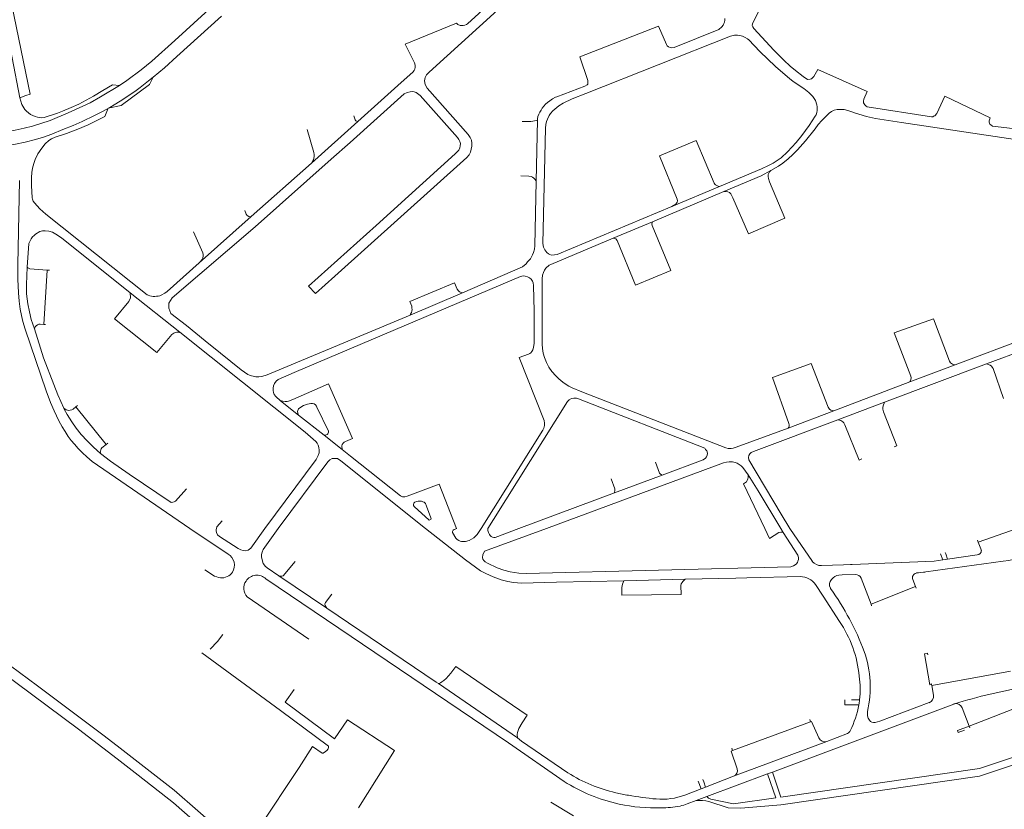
# Model space of a CAD drawing. Extents: x 145000 to 155000, y 457500 to 470000.
# Tile 82 of 256: x 150285 to 150956, y 459309 to 459847. Entities that reach past the tile are written whole.
import ezdxf

# ---------------------------------------------------------------- set-up
doc = ezdxf.new("R2010")
doc.units = 0
doc.header["$LTSCALE"] = 0.2
doc.header["$MEASUREMENT"] = 0
doc.layers.add('kant verharding', color=252, linetype='Continuous', lineweight=0)

msp = doc.modelspace()

# ---------------------------------------------------------------- linework, layer by layer
at = {"layer": 'kant verharding', "lineweight": 0}
for p, q in [((150547.43, 459829.89), (150582.41, 459844.29)), ((150719.95, 459842.32), (150666.44, 459821.25)), ((150862.29, 459797.83), (150828.68, 459812.8)), ((150946.06, 459779.85), (150915.15, 459794.52)), ((150345.07, 459786.27), (150346.01, 459786.83)), ((150483.47, 459748.97), (150515.17, 459777.3)), ((150637.46, 459778.1), (150636.56, 459736.61)), ((150442.46, 459712.45), (150483.47, 459748.97)), ((150445.22, 459705.6), (150496.88, 459751.56)), ((150292.7, 459733.72), (150292.7, 459739.2)), ((150761.61, 459733.07), (150790.31, 459745.02)), ((150761.61, 459733.07), (150729.14, 459719.45)), ((150715.96, 459708.96), (150764.63, 459729.59)), ((150406.92, 459680.89), (150442.46, 459712.45)), ((150527.71, 459706.4), (150481.55, 459665.17)), ((150689.04, 459697.72), (150715.96, 459708.96)), ((150301.1, 459639.04), (150303.49, 459675.99)), ((150303.49, 459675.99), (150304.94, 459675.86)), ((150481.55, 459665.17), (150486.37, 459660.13)), ((150550.5, 459654.56), (150580.94, 459667.42)), ((150359.99, 459660.41), (150393.79, 459633.69)), ((150586.33, 459660.49), (150550.67, 459645.4)), ((150301.1, 459639.04), (150302.25, 459638.95)), ((150411.15, 459627.88), (150398.41, 459638.3)), ((150922.23, 459611.52), (150981.1, 459633.55)), ((150421.53, 459619.47), (150411.15, 459627.88)), ((150421.53, 459619.47), (150435.68, 459608)), ((150975.71, 459624.17), (150943.45, 459612.08)), ((150943.45, 459612.08), (150874.14, 459586.05)), ((150922.23, 459611.52), (150891.23, 459599.76)), ((150511.38, 459561.16), (150495.13, 459598.58)), ((150891.23, 459599.76), (150839.52, 459580.11)), ((150462.41, 459586.99), (150474.78, 459577.21)), ((150842.26, 459574.01), (150874.14, 459586.05)), ((150322.98, 459582.85), (150324.08, 459583.74)), ((150322.98, 459582.85), (150343.61, 459557.26)), ((150808.33, 459568.37), (150839.52, 459580.11)), ((150474.78, 459577.21), (150492.14, 459563.41)), ((150343.61, 459557.26), (150344.78, 459558)), ((150492.14, 459563.41), (150504.41, 459553.79)), ((150504.41, 459553.79), (150510.12, 459549.21)), ((150722.52, 459536.21), (150690.11, 459524.14)), ((150624.82, 459500), (150690.11, 459524.14)), ((150400.7, 459500), (150426.64, 459482.45)), ((150803.29, 459500), (150804.93, 459497.28)), ((150824.85, 459477.5), (150809.52, 459500)), ((150937.94, 459490.68), (150964.34, 459500)), ((150937.5, 459491.88), (150937.94, 459490.68)), ((150937.94, 459490.68), (150940.03, 459484.97)), ((150895.56, 459469.49), (150954.89, 459477.56)), ((150912.28, 459482.56), (150913.67, 459478.52)), ((150913.67, 459478.52), (150916.98, 459479.01)), ((150915.39, 459483.63), (150915.73, 459482.66)), ((150915.73, 459482.66), (150916.98, 459479.01)), ((150937.19, 459482), (150916.98, 459479.01)), ((150846.02, 459475.19), (150831.08, 459474.59)), ((150850.89, 459475.38), (150846.02, 459475.19)), ((150851.95, 459475.42), (150851.77, 459475.42)), ((150461.35, 459467.77), (150493.88, 459445.56)), ((150738.26, 459465.31), (150696.4, 459464.27)), ((150772.64, 459466.05), (150738.26, 459465.31)), ((150780.17, 459466.33), (150772.64, 459466.05)), ((150780.17, 459466.33), (150816.74, 459467.25)), ((150842.95, 459468.16), (150845.28, 459468.25)), ((150845.28, 459468.25), (150854.11, 459468.59)), ((150858.19, 459466.07), (150864.83, 459448.32)), ((150895.12, 459460.39), (150893.25, 459465.14)), ((150895.93, 459469.7), (150901.61, 459470.08)), ((150827.08, 459461.8), (150832.22, 459453.83)), ((150864.83, 459448.32), (150895.12, 459460.39)), ((150895.57, 459459.24), (150895.12, 459460.39)), ((150439.77, 459453.3), (150481.76, 459424.58)), ((150832.22, 459453.83), (150843.3, 459436.63)), ((150493.88, 459445.56), (150568.58, 459395.23)), ((150864.83, 459448.32), (150865.23, 459447.24)), ((150408.85, 459415.15), (150462.39, 459375.83)), ((150296.73, 459392.72), (150278.49, 459406.35)), ((150906.19, 459392.91), (150959.88, 459402.73)), ((150342.19, 459358.65), (150296.73, 459392.72)), ((150568.58, 459395.23), (150570.09, 459394.2)), ((150623.82, 459357.17), (150570.09, 459394.2)), ((150905.92, 459394.39), (150906.08, 459393.56)), ((150906.08, 459393.56), (150906.19, 459392.91)), ((150906.19, 459392.91), (150907.38, 459386.35)), ((150797.59, 459333.93), (150921.18, 459380.29)), ((150846.94, 459381.65), (150846.94, 459383.08)), ((150851.54, 459383.07), (150856.98, 459383.06)), ((150921.66, 459380.44), (150921.18, 459380.29)), ((150926.97, 459377.66), (150931.65, 459365.19)), ((150931.65, 459365.19), (150969.67, 459379.87)), ((150823.71, 459368.22), (150823.06, 459369.86)), ((150770.53, 459348.61), (150823.71, 459368.22)), ((150931.65, 459365.19), (150932.15, 459363.99)), ((150353.17, 459350.12), (150342.19, 459358.65)), ((150626.7, 459355.08), (150623.82, 459357.17)), ((150848.88, 459360.29), (150834.77, 459354.75)), ((150658.29, 459333.35), (150626.7, 459355.08)), ((150769.97, 459350.23), (150770.53, 459348.61)), ((150771.19, 459331.05), (150834.77, 459354.75)), ((150771.19, 459331.05), (150752.1, 459323.7)), ((150794.22, 459332.67), (150797.59, 459333.93)), ((150747.14, 459327.66), (150749.02, 459322.51)), ((150749.02, 459322.51), (150752.1, 459323.7)), ((150750.25, 459328.77), (150750.81, 459327.22)), ((150750.81, 459327.22), (150752.1, 459323.7)), ((150749.02, 459322.51), (150737.96, 459318.25)), ((150662.19, 459304.16), (150646.61, 459313.42))]:
    msp.add_line(p, q, dxfattribs=at)
at = {"layer": 'kant verharding', "lineweight": 0, "flags": 128}
for points in [[(150284.87, 459793.38), (150279.44, 459820.68), (150261.62, 459910.76), (150259.94, 459918.48), (150258.59, 459923.85), (150257.03, 459928.47), (150258.14, 459930.52)], [(150486.37, 459660.13), (150499.4, 459671.79), (150589.4, 459752.79), (150590.94, 459754.63), (150591.78, 459756.32), (150592.4, 459758.32), (150592.74, 459760.52), (150592.74, 459762.52), (150592.48, 459764.52), (150591.72, 459766.28), (150590.24, 459768.52), (150562.28, 459800.01), (150560.9, 459802.45), (150560.53, 459804.91), (150560.92, 459807.36), (150561.84, 459809.1), (150563.76, 459810.94), (150654.36, 459893.3)], [(150291.74, 459795.86), (150279.31, 459856.54), (150279.43, 459858.34), (150279.82, 459859.64), (150280.68, 459860.68), (150281.64, 459861.53), (150283.44, 459862.29), (150310.39, 459868.25), (150307.36, 459875.93), (150305.95, 459875.44)], [(150582.41, 459844.29), (150583.32, 459843.28), (150584.92, 459842.81), (150585.99, 459842.65), (150586.94, 459842.72), (150587.92, 459842.96), (150589.13, 459843.4), (150589.83, 459843.92), (150623.28, 459874.45)], [(150352.69, 459801.74), (150357.7, 459805.12), (150367.52, 459812.54), (150374.71, 459818.48), (150390.39, 459832.58), (150431.72, 459870.36)], [(150828.68, 459812.8), (150825.84, 459808), (150825.18, 459807.16), (150824.17, 459806.46), (150823.29, 459806.1), (150821.62, 459805.99), (150818.61, 459808.02), (150813.32, 459811.99), (150809.64, 459815.03), (150805.52, 459819.05), (150802.18, 459822.16), (150798.53, 459825.87), (150784.88, 459840.68), (150784.22, 459841.69), (150783.95, 459842.69), (150784.14, 459843.74), (150792.27, 459860.54)], [(150375.65, 459807.41), (150383.27, 459813.77), (150391.8, 459821.63), (150422.09, 459848.98)], [(150765.17, 459847.57), (150765.11, 459846.41), (150764.92, 459845.01), (150764.57, 459843.99), (150764.11, 459842.92), (150763.27, 459841.7), (150761.07, 459839.94), (150730.71, 459827.72), (150728.89, 459827.52), (150727.97, 459827.71), (150726.9, 459828.14), (150725.98, 459828.95), (150725.44, 459829.86), (150719.95, 459842.32)], [(150729.14, 459719.45), (150651.01, 459686.75), (150649.08, 459686.32), (150647.15, 459686.26), (150646.06, 459686.67), (150645.04, 459687.16), (150643.99, 459687.97), (150643.2, 459688.92), (150642.54, 459689.81), (150641.68, 459691.74), (150641.15, 459694.12), (150642.91, 459772.7), (150643.23, 459775.15), (150643.68, 459777.2), (150644.32, 459778.89), (150645.42, 459781.26), (150646.41, 459782.75), (150648.02, 459784.59), (150651.98, 459787.93), (150655.13, 459789.78), (150661.08, 459792.65), (150670.57, 459796.3), (150769.19, 459835.54), (150771.72, 459836.04), (150773.95, 459836.2), (150775.55, 459835.91), (150777.22, 459835.34), (150779.11, 459834.6), (150780.76, 459833.66), (150781.48, 459833), (150789.18, 459825.04), (150799.85, 459814.66), (150804.69, 459810.39), (150809.4, 459806.49)], [(150515.17, 459777.3), (150544.74, 459803.79), (150552.58, 459810.9), (150553.49, 459811.94), (150553.88, 459812.96), (150554.21, 459814.31), (150554.13, 459815.69), (150553.76, 459817.22), (150547.43, 459829.89)], [(150666.44, 459821.25), (150671.78, 459805.29), (150671.96, 459803.89), (150671.8, 459802.79), (150671.35, 459802.27), (150669.71, 459801.36), (150650.74, 459794.07), (150649.93, 459793.83), (150647.82, 459792.62), (150646.03, 459791.29), (150644.4, 459790.23), (150643.11, 459789.09), (150640.69, 459786.41), (150640, 459785.11), (150639.11, 459783.64), (150638.42, 459782.27), (150637.86, 459780.63), (150637.59, 459779.2), (150637.46, 459778.1)], [(150375.65, 459807.41), (150373.23, 459802.48), (150353.79, 459788.22), (150345.07, 459786.27)], [(150346.01, 459786.83), (150353.09, 459791.08), (150363.06, 459797.62), (150366.73, 459800.39), (150372.53, 459804.89), (150375.65, 459807.41)], [(150809.4, 459806.49), (150811.76, 459804.62), (150818.97, 459799.72), (150822.43, 459797.09), (150823.86, 459795.75), (150825.2, 459794.26), (150826.14, 459792.92), (150827, 459791.49), (150827.9, 459788.65), (150828.09, 459787.37), (150828.16, 459786.42), (150828.12, 459784.84), (150827.88, 459783.52), (150827.44, 459781.87), (150826.81, 459780.83)], [(150210.52, 459769.18), (150236.9, 459768.26), (150251.89, 459768.2), (150258.07, 459768.47), (150265.78, 459768.97), (150271.01, 459769.48), (150277.05, 459770.47), (150281.56, 459771.28), (150287.83, 459772.65), (150293.45, 459774.08), (150305.39, 459778.05), (150317.82, 459783.29), (150332.59, 459790.09), (150339.83, 459794.05), (150352.69, 459801.74)], [(150352.69, 459801.74), (150347.82, 459802.28), (150341.42, 459798.29), (150335.04, 459794.47), (150330.08, 459791.81), (150324.93, 459789.16), (150319.78, 459786.75), (150313.95, 459784.25), (150310.54, 459782.91), (150301.43, 459779.93), (150299.75, 459779.83), (150298.23, 459779.99), (150296.76, 459780.3), (150295.23, 459780.69), (150292.07, 459782.15), (150289.31, 459784.35), (150288.17, 459785.41), (150286.15, 459788.83), (150284.87, 459793.38)], [(150284.87, 459793.38), (150288.78, 459795.07), (150291.74, 459795.86)], [(150496.88, 459751.56), (150509.89, 459763), (150546.79, 459796.1), (150548.62, 459797.01), (150550.68, 459797.59), (150552.23, 459797.68), (150553.55, 459797.52), (150554.83, 459796.95), (150555.7, 459796.34), (150557.51, 459794.93), (150583.09, 459766.34), (150583.93, 459765.1), (150584.62, 459763.72), (150585.03, 459762.19), (150584.94, 459760.79), (150584.6, 459759.34), (150583.91, 459757.64), (150581.54, 459755.16), (150527.71, 459706.4)], [(150915.15, 459794.52), (150909.61, 459782.66), (150908.22, 459781.14), (150907.47, 459780.83), (150906.87, 459780.53), (150906.04, 459780.46), (150862.17, 459787.25), (150861.48, 459787.73), (150860.53, 459788.54), (150860.07, 459789.29), (150859.8, 459790), (150859.61, 459791.15), (150859.85, 459792.55), (150862.29, 459797.83)], [(150230.92, 459759.41), (150244.2, 459759.14), (150254.91, 459759.04), (150268.53, 459760.11), (150276.06, 459760.95), (150281.8, 459761.87), (150288.47, 459763.14), (150295.49, 459764.92), (150300.86, 459766.65), (150306.55, 459768.7), (150314.14, 459771.71), (150321.04, 459774.5), (150327.3, 459777.35), (150335.67, 459781.42), (150340.57, 459783.93), (150346.01, 459786.83)], [(150292.7, 459739.2), (150292.86, 459742.45), (150293.38, 459745.4), (150294.26, 459748.62), (150295.29, 459751.36), (150296.98, 459755.15), (150299.71, 459759.1), (150302.14, 459762.01), (150304.54, 459764.27), (150306.35, 459765.47), (150308.79, 459766.53), (150316.49, 459769.16), (150324.22, 459772.09), (150331.28, 459775.03), (150342.66, 459780.71), (150345.07, 459786.27)], [(150515.17, 459777.3), (150514.38, 459777.49), (150513.83, 459777.82), (150513.31, 459778.4), (150512.32, 459781.2)], [(150826.81, 459780.83), (150822.62, 459774.53), (150817.61, 459767.67), (150813.84, 459763.03), (150807.83, 459756.7), (150803.56, 459752.61), (150798.22, 459748.95), (150795.03, 459747.21), (150790.31, 459745.02)], [(150978.37, 459762.82), (150885.63, 459776.61), (150867.89, 459779.28), (150861.65, 459780.61), (150853.65, 459783.23), (150851.77, 459783.94), (150849.05, 459784.73), (150846.46, 459785.45), (150843.81, 459785.55), (150841.78, 459785.45), (150839.8, 459784.91), (150838.02, 459784.15), (150836.28, 459782.92), (150834.39, 459781.21), (150831.26, 459777.88), (150828.91, 459775.18), (150826.8, 459772.37), (150820.1, 459764.07), (150814.74, 459757.94), (150811.49, 459754.81), (150808.28, 459751.89), (150804.83, 459748.99), (150801.76, 459746.79), (150796.63, 459743.79)], [(151000, 459778.29), (150996.82, 459771.38), (150995.96, 459770.28), (150994.87, 459769.36), (150993.59, 459768.73), (150992.41, 459768.49), (150991.14, 459768.37), (150989.66, 459768.49), (150985.87, 459769.57), (150982.67, 459770), (150947.71, 459774.2), (150946.42, 459774.89), (150945.85, 459775.57), (150945.5, 459776.15), (150945.36, 459776.88), (150945.39, 459777.83), (150946.06, 459779.85)], [(150627.13, 459777.25), (150632.92, 459777.24), (150634.35, 459777.46), (150636.61, 459777.89), (150637.46, 459778.1)], [(150483.47, 459748.97), (150484.46, 459750.38), (150484.89, 459751.25), (150485.17, 459752.18), (150485.39, 459753.4), (150485.4, 459754.68), (150485.16, 459756.13), (150480.55, 459771.71)], [(150729.14, 459719.45), (150731.85, 459721), (150732.31, 459721.52), (150732.69, 459722.4), (150732.9, 459723.32), (150732.81, 459724.37), (150720.64, 459753.87), (150745.75, 459764.35), (150757.92, 459735.28), (150758.29, 459734.68), (150758.96, 459734.09), (150760.68, 459733.3), (150761.61, 459733.07)], [(150636.56, 459736.61), (150636.36, 459737.09), (150635.72, 459737.97), (150634.97, 459738.76), (150634.25, 459739.34), (150633.13, 459739.8), (150631.71, 459739.99), (150626.12, 459740.31)], [(150764.63, 459729.59), (150766.2, 459729.6), (150767.35, 459729.41), (150768.45, 459728.83), (150769.36, 459728.07), (150770.69, 459725.35), (150781.35, 459700.83), (150806.09, 459711.36), (150795.63, 459736.21), (150794.9, 459738.32), (150794.74, 459739.85), (150794.83, 459741.05), (150795.77, 459742.87), (150796.63, 459743.79)], [(150796.63, 459743.79), (150790.06, 459740.19), (150764.63, 459729.59)], [(150284.48, 459737.05), (150283.5, 459679.54), (150283.49, 459669.76), (150283.78, 459660.54), (150284.23, 459654.78), (150285.02, 459649.3), (150285.84, 459645.06), (150286.75, 459641.05), (150288.35, 459635.73), (150302.8, 459593.75), (150305.78, 459585.82), (150308.23, 459580.21), (150311.35, 459573.4), (150313.56, 459569.28), (150315.56, 459565.98), (150317.81, 459562.68), (150319.81, 459559.98), (150322.06, 459557.41), (150324.51, 459554.54), (150327.51, 459551.56), (150330.51, 459548.72), (150334.16, 459545.64), (150400.7, 459500)], [(150406.92, 459680.89), (150385.18, 459661.37), (150383.69, 459660.18), (150381.15, 459658.98), (150380.2, 459658.56), (150379.07, 459658.32), (150377.97, 459658.23), (150376.79, 459657.97), (150375.54, 459658.03), (150374.49, 459658.24), (150373.47, 459658.5), (150372.27, 459658.91), (150371.62, 459659.24), (150302.4, 459714.08), (150298.38, 459717.75), (150294.72, 459721.81), (150293.86, 459723.04), (150293.34, 459724.28), (150293.15, 459725.3), (150292.7, 459733.72)], [(150586.33, 459660.49), (150620.49, 459675.19), (150627.27, 459678.31), (150629.76, 459680.24), (150630.83, 459681.58), (150631.76, 459682.5), (150632.77, 459683.72), (150633.54, 459685.08), (150634.2, 459686.38), (150634.79, 459687.98), (150635.41, 459690.3), (150635.66, 459692.62), (150636.56, 459736.61)], [(150442.46, 459712.45), (150441.83, 459712.41), (150440.73, 459712.52), (150439.76, 459713.15), (150439.05, 459714.03), (150438.01, 459716.57)], [(150445.22, 459705.6), (150388.61, 459657.05), (150386.42, 459653.44), (150386.36, 459650.01), (150387.76, 459646.44), (150398.41, 459638.3)], [(150715.96, 459708.96), (150715.57, 459707.49), (150715.78, 459706.41), (150728.49, 459675.76), (150704.36, 459665.77), (150691.75, 459696.11), (150690.88, 459697.3), (150690.14, 459697.56), (150689.04, 459697.72)], [(150289.8, 459678.01), (150290.89, 459694.07), (150292.4, 459697.34), (150293.51, 459698.65), (150294.5, 459699.62), (150295.55, 459700.51), (150298.45, 459702.24), (150300.2, 459702.77), (150302.01, 459702.85), (150304.53, 459702.63), (150307, 459701.83), (150309.34, 459700.59), (150313.19, 459697.92), (150359.99, 459660.41)], [(150403.12, 459702.19), (150409.39, 459687.73), (150409.65, 459686.67), (150409.69, 459685.52), (150409.51, 459684.47), (150409.27, 459683.57), (150408.59, 459682.7), (150407.96, 459681.98), (150406.92, 459680.89)], [(150689.04, 459697.72), (150646.55, 459679.93), (150645.49, 459679.32), (150643.3, 459677.26), (150642.36, 459675.87), (150641.67, 459674.32), (150641.03, 459672.5), (150640.63, 459670.13), (150640.78, 459637.54), (150640.7, 459625.43), (150640.92, 459622.65), (150641.26, 459621.04), (150641.49, 459619.39), (150642.32, 459616.55), (150643.74, 459613.09), (150645.31, 459609.92), (150647.39, 459607.02), (150650.01, 459604.02), (150652.09, 459602), (150654.85, 459599.62), (150657.06, 459598.1), (150658.93, 459596.98), (150661.24, 459595.78), (150667.75, 459593.02), (150765.79, 459554.86), (150767.39, 459554.49), (150769.44, 459554.5), (150770.99, 459554.71), (150773.02, 459555.37), (150808.33, 459568.37)], [(150289.8, 459678.01), (150289.29, 459666.21), (150289.36, 459659.87), (150290.14, 459653.08), (150291.27, 459647.57), (150292.6, 459642.4), (150294.67, 459635.9)], [(150303.49, 459675.99), (150291.59, 459676.92), (150290.64, 459677.23), (150290.17, 459677.66), (150290, 459677.89), (150289.8, 459678.01)], [(150599.1, 459500), (150641.14, 459567.01), (150641.86, 459568.35), (150642.35, 459570.05), (150642.41, 459571.6), (150642.15, 459573.56), (150625.06, 459616.34), (150631.43, 459618.63), (150632.24, 459619.17), (150632.92, 459619.72), (150633.75, 459620.64), (150634.41, 459621.73), (150634.82, 459623.15), (150635.25, 459626.2), (150635.38, 459648.1), (150634.9, 459665.51), (150634.52, 459667.23), (150634.13, 459668.39), (150633.22, 459669.72), (150632.08, 459670.71), (150630.71, 459671.45), (150629.21, 459671.98), (150627.81, 459672), (150625.93, 459671.64), (150510.76, 459622.81)], [(150580.94, 459667.42), (150582.88, 459662.95), (150583.64, 459661.96), (150584.41, 459661.28), (150585.16, 459660.92), (150585.81, 459660.72), (150586.33, 459660.49)], [(150393.79, 459633.69), (150393.29, 459633.57), (150392.74, 459633.78), (150391.84, 459633.73), (150390.66, 459633.39), (150389.7, 459633.05), (150388.42, 459632.21), (150378.03, 459619.79), (150349.39, 459642.88), (150359.13, 459654.63), (150360.15, 459657.07), (150360.29, 459658.27), (150360.07, 459659.43), (150359.99, 459660.41)], [(150550.67, 459645.4), (150550.93, 459645.87), (150551.69, 459647.09), (150552, 459648.01), (150552.06, 459649.16), (150552.02, 459650.16), (150551.8, 459651.44), (150550.5, 459654.56)], [(150435.68, 459608), (150440.11, 459604.91), (150441.2, 459604.42), (150442.57, 459603.96), (150443.85, 459603.7), (150445.7, 459603.38), (150447.6, 459603.24), (150449.35, 459603.52), (150451.93, 459604.15), (150453.34, 459604.54), (150550.67, 459645.4)], [(150294.67, 459635.9), (150295.33, 459637.42), (150295.84, 459638.11), (150296.82, 459638.76), (150297.72, 459639.17), (150298.7, 459639.24), (150301.1, 459639.04)], [(150891.23, 459599.76), (150892.07, 459601.51), (150892.16, 459602.58), (150892.07, 459603.76), (150880.63, 459633.2), (150907.51, 459642.89), (150918.43, 459613.93), (150919.12, 459612.9), (150919.64, 459612.39), (150920.43, 459611.98), (150921.28, 459611.65), (150922.23, 459611.52)], [(150294.67, 459635.9), (150300.97, 459616.17), (150307.91, 459598.03), (150310.62, 459591.03), (150314.73, 459581.94)], [(150451.74, 459500), (150486.79, 459546.99), (150488.06, 459549.56), (150488.65, 459551.51), (150488.72, 459553.33), (150488.49, 459555.19), (150488.1, 459556.62), (150487.44, 459557.98), (150486.52, 459559.28), (150479.27, 459565.58), (150393.79, 459633.69)], [(150510.76, 459622.81), (150471.69, 459606.25), (150460.84, 459601.52), (150459.53, 459600.25), (150458.36, 459598.76), (150457.67, 459597.19), (150457.38, 459595.59), (150457.34, 459594.02), (150457.55, 459592.59), (150458.17, 459591.21), (150459.18, 459589.79), (150462.41, 459586.99)], [(150808.33, 459568.37), (150808.77, 459569.03), (150809.03, 459569.73), (150809.01, 459570.48), (150808.87, 459571.51), (150797.6, 459602.9), (150824.12, 459612.41), (150835.66, 459582.65), (150836.53, 459581.32), (150837.55, 459580.63), (150838.72, 459580.22), (150839.52, 459580.11)], [(150943.45, 459612.08), (150944.25, 459611.99), (150946.09, 459611.22), (150946.86, 459610.64), (150947.46, 459609.89), (150948.03, 459609.05), (150955.23, 459588.42)], [(150495.13, 459598.58), (150470.87, 459587.78), (150467.93, 459586.76), (150466.88, 459586.54), (150465.48, 459586.53), (150464.11, 459586.65), (150463.08, 459586.88), (150462.41, 459586.99)], [(150492.14, 459563.41), (150493.09, 459563.53), (150494.17, 459563.87), (150494.67, 459564.39), (150495, 459564.86), (150495.16, 459565.49), (150495.02, 459566.17), (150487.26, 459582.66), (150486.87, 459583.33), (150486.22, 459584.22), (150485.35, 459584.78), (150484.18, 459585.06), (150483.13, 459585.12), (150480.85, 459584.72), (150478.14, 459583.81), (150475.52, 459582.21), (150474.71, 459581.37), (150474.26, 459580.4), (150474.1, 459579.57), (150474.24, 459578.42), (150474.78, 459577.21)], [(150722.52, 459536.21), (150750.56, 459546.74), (150752.02, 459547.75), (150752.77, 459548.69), (150753.16, 459549.94), (150753.35, 459551.02), (150753.13, 459552.27), (150752.89, 459552.92), (150752.15, 459553.83), (150751.6, 459554.59), (150665.53, 459588.36), (150664.08, 459588.7), (150662.23, 459588.74), (150660.63, 459588.53), (150659.07, 459587.59), (150657.96, 459586.55), (150607.59, 459505.97), (150603.66, 459500)], [(150874.14, 459586.05), (150873.1, 459583.48), (150872.98, 459582.28), (150872.92, 459581.13), (150873.31, 459579.33), (150882.35, 459556.27), (150880.71, 459555.6)], [(150314.73, 459581.94), (150316.41, 459580.86), (150317.33, 459580.58), (150318.13, 459580.42), (150319.01, 459580.56), (150320.13, 459580.83), (150321.01, 459581.2), (150322.98, 459582.85)], [(150314.73, 459581.94), (150315.06, 459581.2), (150317.08, 459577.7), (150320.21, 459572.59), (150323.27, 459568.21), (150326.63, 459563.9), (150330.55, 459559.63), (150334.99, 459555.24), (150339.75, 459551.01)], [(150809.52, 459500), (150803.61, 459509.76), (150781.48, 459546.71), (150781.37, 459548.38), (150781.55, 459549.63), (150782.21, 459550.73), (150783.22, 459551.67), (150784.65, 459552.38), (150842.26, 459574.01)], [(150858.57, 459547.31), (150856.7, 459546.54), (150847.09, 459570.63), (150846.37, 459571.92), (150845.65, 459572.55), (150844.24, 459573.54), (150843.46, 459573.79), (150842.26, 459574.01)], [(150504.41, 459553.79), (150504.2, 459556.2), (150504.49, 459557.12), (150505.02, 459558.07), (150505.75, 459558.68), (150506.73, 459559.23), (150511.38, 459561.16)], [(150343.61, 459557.26), (150340.76, 459554.99), (150340.23, 459554.27), (150339.9, 459553.44), (150339.67, 459552.54), (150339.58, 459551.82), (150339.65, 459551.37), (150339.75, 459551.01)], [(150339.75, 459551.01), (150346.48, 459545.75), (150359.39, 459536.95), (150387.8, 459517.74), (150388.98, 459517.9), (150389.96, 459518.1), (150390.84, 459518.51), (150398.24, 459526.91)], [(150561.2, 459500), (150503.49, 459546.04), (150501.2, 459547.51), (150499.42, 459547.71), (150497.62, 459547.6), (150496.01, 459546.61), (150494.73, 459545.32), (150460.82, 459500)], [(150510.12, 459549.21), (150544.22, 459522.07), (150545.59, 459521.55), (150547.07, 459521.44), (150548.67, 459521.85), (150570.49, 459530.21), (150582.4, 459500)], [(150781.06, 459536.4), (150777.58, 459541.46), (150776.39, 459542.57), (150775.04, 459543.48), (150773.65, 459544.37), (150772.2, 459544.99), (150770.36, 459545.28), (150768.28, 459545.4), (150766.28, 459545.19), (150764.42, 459544.68), (150643.62, 459500)], [(150717.9, 459545.22), (150720.8, 459537.7), (150721.37, 459536.92), (150722.52, 459536.21)], [(150687.76, 459533.75), (150690.21, 459526.84), (150690.35, 459526.04), (150690.11, 459524.14)], [(150781.06, 459536.4), (150781.17, 459535.59), (150781.14, 459534.57), (150780.83, 459533.8), (150780.45, 459532.65), (150779.92, 459531.83), (150777.95, 459530.44), (150792.44, 459500)], [(150781.06, 459536.4), (150787.84, 459525.55), (150803.29, 459500)], [(150561.8, 459515.1), (150561.16, 459516.93), (150560.29, 459517.84), (150559.35, 459518.17), (150558.4, 459518.46), (150557.25, 459518.54), (150556.12, 459518.48), (150555.07, 459518.29), (150554.04, 459517.92), (150553.31, 459517.2), (150553.08, 459516.35), (150553.04, 459515.66), (150553.46, 459514.92), (150563.83, 459505.57), (150564.89, 459506.01), (150565.04, 459506.51), (150564.92, 459507.21), (150561.8, 459515.1)], [(150422.55, 459505.12), (150419.12, 459500.98), (150418.87, 459500)], [(150418.87, 459500), (150418.68, 459499.27), (150418.65, 459498.34), (150418.74, 459497.29), (150419.55, 459495.61), (150420.85, 459494.52), (150433.55, 459486.21), (150435.44, 459485.3), (150436.89, 459484.91), (150438.74, 459484.79), (150440.47, 459485.23), (150442.25, 459486.49), (150451.74, 459500)], [(150460.82, 459500), (150450.6, 459485.59), (150449.86, 459483.8), (150449.49, 459482.18), (150449.4, 459480.58), (150450.05, 459477.72), (150450.64, 459476.11), (150451.41, 459474.98), (150452.05, 459474.25), (150453.32, 459473.04), (150461.35, 459467.77)], [(150696.4, 459464.27), (150650.59, 459463.36), (150626.63, 459462.69), (150621.29, 459463.11), (150617.24, 459463.84), (150612.83, 459464.91), (150607.34, 459466.88), (150602.39, 459469.17), (150598.7, 459471.13), (150588.57, 459478.54), (150561.2, 459500)], [(150582.4, 459500), (150582.47, 459499.82), (150580.77, 459499.14), (150580.04, 459498.67), (150579.68, 459497.97), (150579.58, 459497.2), (150581.92, 459493.25), (150582.76, 459492.47), (150583.85, 459491.76), (150584.83, 459491.35), (150585.77, 459491.07), (150586.57, 459490.96), (150588.5, 459491.12), (150590.9, 459491.78), (150592.64, 459492.54), (150594.17, 459493.65), (150595.61, 459494.89), (150596.36, 459495.86), (150599.1, 459500)], [(150643.62, 459500), (150620.03, 459491.2), (150601.47, 459484.39), (150600.25, 459481.89), (150600.03, 459480.04), (150600.37, 459478.94), (150600.96, 459478.04), (150601.98, 459477.15), (150603.37, 459476.24), (150610, 459473.13), (150614.63, 459471.49), (150618.92, 459470.43), (150624.82, 459469.58), (150629.84, 459469.21), (150810.09, 459473.71), (150811.99, 459474.37), (150813.9, 459475.65), (150814.64, 459476.67), (150815.07, 459477.72), (150815.33, 459478.86), (150815.39, 459480.21), (150815.01, 459481.79), (150804.93, 459497.28)], [(150603.66, 459500), (150603.62, 459499.52), (150603.71, 459498.49), (150604.08, 459497.12), (150604.82, 459495.89), (150605.33, 459495.18), (150605.98, 459494.57), (150606.85, 459494.04), (150607.78, 459493.7), (150608.8, 459493.78), (150624.82, 459500)], [(150792.44, 459500), (150795.71, 459493.15), (150802.06, 459497.28), (150803.39, 459497.52), (150804.34, 459497.46), (150804.93, 459497.28)], [(150472.51, 459477.43), (150464.3, 459467.72), (150463.39, 459467.33), (150462.17, 459467.41), (150461.35, 459467.77)], [(150913.67, 459478.52), (150907.86, 459477.66), (150851.95, 459475.42)], [(150421.46, 459466.33), (150420.21, 459466.57), (150419.01, 459466.88), (150417.54, 459467.39), (150410.8, 459471.68)], [(150851.77, 459475.42), (150850.89, 459475.38)], [(150655.63, 459327.6), (150617.71, 459353.8), (150452.43, 459465.54)], [(150696.4, 459464.27), (150695.48, 459461.98), (150695.01, 459459.6), (150695.12, 459454.48), (150735.45, 459454.91), (150735.33, 459461.01), (150735.56, 459462.21), (150736.04, 459463.11), (150736.6, 459463.88), (150737.35, 459464.45), (150737.81, 459464.84), (150738.26, 459465.31)], [(150493.88, 459445.56), (150493.49, 459446.31), (150492.9, 459447.34), (150492.66, 459448.32), (150492.97, 459449.52), (150497.49, 459455.07)], [(150414.52, 459417.7), (150419.39, 459422.96), (150423.04, 459427.59)], [(150903.63, 459413.87), (150903.43, 459414.96), (150901.22, 459414.54), (150905, 459393.32), (150906.08, 459393.56)], [(150570.09, 459394.2), (150570.5, 459394.24), (150571.43, 459394.63), (150572.44, 459395.33), (150573.69, 459396.27), (150575.31, 459397.75), (150578.46, 459401.23), (150581.83, 459405.77), (150630.47, 459372.67), (150627.08, 459367.38), (150624.87, 459363.64), (150623.85, 459360.8), (150623.61, 459359.43), (150623.82, 459357.17)], [(150271.26, 459402.81), (150324.7, 459363.12), (150351.06, 459342.96), (150365.44, 459331.89), (150389.45, 459313.03), (150413.8, 459291.54)], [(150515.56, 459309.62), (150540.11, 459348.63), (150508.09, 459369.49), (150499.18, 459356.64), (150465.67, 459381.65), (150471.77, 459390.25)], [(150846.94, 459381.65), (150846.93, 459379.78), (150856.5, 459379.76)], [(150904.46, 459381.23), (150870.9, 459368.63), (150867.61, 459367.8)], [(150462.39, 459375.83), (150495.21, 459351.49), (150495.13, 459350.62), (150494.82, 459349.82), (150494.06, 459348.6), (150493.11, 459347.88), (150491.52, 459346.87), (150490.85, 459346.85), (150484.23, 459351.26), (150475.09, 459337.01), (150447.71, 459295.7), (150455.04, 459290.46)], [(150829.2, 459357.28), (150824.25, 459368.43), (150823.71, 459368.22)], [(150931.65, 459365.19), (150923.73, 459362.18), (150924.25, 459360.97), (150928.45, 459362.57)], [(150797.59, 459333.93), (150803.47, 459316.92), (150938.72, 459336.42), (151000, 459356.83)], [(150438.42, 459279.4), (150390.03, 459321.63), (150353.17, 459350.12)], [(150776.23, 459309.42), (150803.47, 459311.7), (150938.72, 459331.19), (151000, 459351.61)], [(150770.53, 459348.61), (150769.59, 459348.25), (150773.67, 459336.24)], [(150739.62, 459312.22), (150745.66, 459314.46), (150753.02, 459317.22), (150794.22, 459332.67)], [(150755.57, 459315.57), (150771.06, 459312.25), (150800.03, 459316.43), (150794.22, 459332.67)], [(150754.42, 459313.84), (150767.51, 459309.66), (150776.23, 459309.42)]]:
    msp.add_lwpolyline(points, dxfattribs=at)
at = {"layer": 'kant verharding', "lineweight": 0}
for centre, radius, start, end in [((150937.1, 459484.92), 2.92, 271.58809, 0.99298), ((150913.89, 459733.76), 259.46, 279.0925, 286.10877), ((150446.26, 459459.26), 8.81, 146.50546, 222.58261), ((150446.26, 459459.26), 8.81, 45.53505, 146.51209), ((150854.09, 459464), 4.59, 26.77214, 89.66051), ((150896.5, 459466.2), 3.42, 106.02857, 198.08626), ((150839.36, 459460.46), 2.55, 208.4456, 214.30955), ((150679.59, 459346.91), 193.46, 20.95507, 35.41485), ((150778.22, 459391.97), 78.93, 5.37265, 34.4602), ((150789.68, 459391.93), 74.6, 347.05186, 18.90664), ((150794.76, 459390.54), 62.67, 353.1473, 8.09669), ((151035.79, 459007.54), 389.97, 99.58027, 107.01751), ((150902.85, 459385.53), 4.6, 290.54598, 10.24166), ((150794.66, 459390.47), 62.76, 333.15262, 350.1745), ((150832.71, 459384.93), 24.35, 347.7448, 355.59643), ((150921.98, 459378.52), 1.94, 99.4703, 114.46933), ((150922.77, 459376.09), 4.49, 20.48148, 104.2411), ((150871.3, 459374.16), 8.98, 173.30128, 212.19509), ((150866.62, 459370.98), 3.33, 208.70091, 287.15103), ((150833.38, 459359.09), 4.56, 203.45598, 287.75218), ((150846.52, 459364.35), 4.7, 300.1858, 331.74765), ((150769.66, 459334.97), 4.21, 291.30915, 17.58263), ((150736.43, 459523.2), 208.39, 259.79701, 265.06197), ((150722.35, 459359.77), 44.36, 265.02227, 290.61443), ((150756.58, 459319.93), 4.47, 217.33054, 256.95603), ((150718.02, 459425.69), 116.23, 257.70016, 271.77584), ((150721.24, 459384.63), 75.11, 270.2862, 280.31054), ((150718.65, 459373.03), 64.33, 284.43773, 289.02681), ((150748.36, 459290.29), 24.32, 75.55876, 96.37316)]:
    msp.add_arc(centre, radius, start, end, dxfattribs=at)
at = {"layer": 'kant verharding', "lineweight": 0, "extrusion": (0, 0, -1)}
for centre, radius, start, end in [((-150422.43, 459474.91), 8.63, 119.1777, 213.3433), ((-150830.78, 459482.09), 7.5, 267.72644, 322.31942), ((-150422.44, 459474.91), 8.63, 213.35241, 276.52192), ((-150815.98, 459453.27), 14, 93.12498, 142.47794), ((-150841.39, 459461.68), 4.92, 330.25335, 45.57252), ((-150843.8, 459461.03), 7.19, 35.4316, 83.19805), ((-150715.6, 459425.58), 108.59, 283.15495, 301.85545), ((-150718.04, 459425.88), 116.42, 282.29152, 302.41404), ((-150736.45, 459523.6), 208.79, 280.18767, 282.60564)]:
    msp.add_arc(centre, radius, start, end, dxfattribs=at)

doc.saveas('drawing.dxf')
